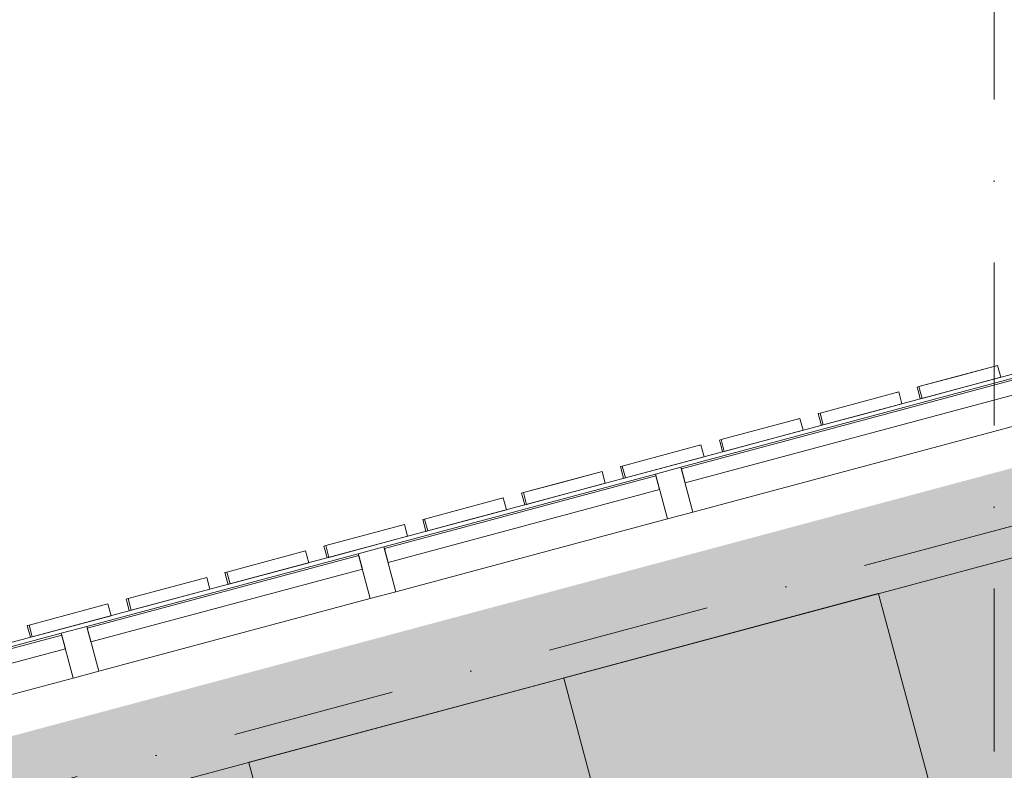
# Model space of a CAD drawing. Header units: millimetres. Extents: x -2530 to 151695, y -8763 to 71774.
# Tile 54 of 256: x 48649 to 51066, y 40724 to 42567. Entities that reach past the tile are written whole.
import ezdxf

# ---------------------------------------------------------------- set-up
doc = ezdxf.new("R2010")
doc.units = ezdxf.units.MM
doc.linetypes.add('RR_Level', pattern=[800, 400, -200, 0, -200])
for name, color, linetype, lineweight in [('A-AREA-____-PATT', 32, 'Continuous', 9), ('A-FLOR-____-OTLN', 192, 'Continuous', 18), ('A-GLAZ-CURT-MCUT', 52, 'Continuous', 13), ('A-GLAZ-CURT-OTLN', 52, 'Continuous', 13), ('A-GLAZ-CWMG-MCUT', 51, 'Continuous', 13), ('A-GLAZ-CWMG-OTLN', 51, 'Continuous', 13), ('A-WALL-____-OTLN', 113, 'Continuous', 18), ('I-FURN-____-OTLN', 30, 'Continuous', 13), ('S-GRID-____-OTLN', 1, 'Continuous', 9)]:
    doc.layers.add(name, color=color, linetype=linetype, lineweight=lineweight)

# ---------------------------------------------------------------- blocks, each defined once
blk = doc.blocks.new('System Panel - Triple glas-683257-plot_V2 Copy 1')
at = {"layer": 'A-GLAZ-CURT-MCUT', "color": 250, "lineweight": 9}
for p, q in [((345, 52.5), (-345, 52.5)), ((-345, 52.5), (-345, 17.5)), ((345, 17.5), (345, 52.5)), ((-345, 17.5), (345, 17.5))]:
    blk.add_line(p, q, dxfattribs=at)
blk = doc.blocks.new('System Panel - Triple glas-683258-plot_V2 Copy 1')
at = {"layer": 'A-GLAZ-CURT-MCUT', "color": 250, "lineweight": 9}
for p, q in [((436.25, 52.5), (-436.25, 52.5)), ((-436.25, 52.5), (-436.25, 17.5)), ((436.25, 17.5), (436.25, 52.5)), ((-436.25, 17.5), (436.25, 17.5))]:
    blk.add_line(p, q, dxfattribs=at)
blk = doc.blocks.new('Rectangular Mullion - 65 x 114mm-V180-plot_V2 Copy 1')
at = {"layer": 'A-GLAZ-CWMG-OTLN', "color": 250, "lineweight": 9}
for p, q in [((140041.2, 18327.7), (140707.7, 18506.3)), ((140070.7, 18217.6), (140737.2, 18396.2))]:
    blk.add_line(p, q, dxfattribs=at)
blk = doc.blocks.new('Rectangular Mullion - 65 x 114mm-V181-plot_V2 Copy 1')
at = {"layer": 'A-GLAZ-CWMG-OTLN', "color": 250, "lineweight": 9}
for p, q in [((128269, 15173.3), (129111.8, 15399.2)), ((128298.5, 15063.2), (129141.3, 15289))]:
    blk.add_line(p, q, dxfattribs=at)
blk = doc.blocks.new('Rectangular Mullion - 65 x 114mm-683247-plot_V2 Copy 1')
at = {"layer": 'A-GLAZ-CWMG-MCUT', "color": 250, "lineweight": 9}
for p, q in [((-32.5, 57), (32.5, 57)), ((-32.5, -57), (-32.5, 57)), ((32.5, 57), (32.5, -57)), ((32.5, -57), (-32.5, -57))]:
    blk.add_line(p, q, dxfattribs=at)
blk = doc.blocks.new('027_Gilde - ATC_FacadeModel_rvt-1-plot_V2 Copy 1')
at = {"layer": 'A-FLOR-____-OTLN', "color": 90}
for p, q in [((51592.2, 41832.3), (49116.1, 41168.8)), ((49116.1, 41168.8), (48630.7, 41038.8))]:
    blk.add_line(p, q, dxfattribs=at)
at = {"layer": 'A-WALL-____-OTLN', "color": 90}
for p, q in [((54910.2, 42271), (47955.5, 40407.5)), ((51049.6, 41718), (50856.4, 41666.2)), ((50953, 41692.1), (51049.6, 41718)), ((51049.6, 41718), (51045.4, 41716.8)), ((51049.6, 41718), (51045.4, 41716.8)), ((51049.6, 41718), (51057.4, 41689)), ((51049.6, 41718), (51057.4, 41689)), ((50953, 41692.1), (50856.4, 41666.2)), ((50864.2, 41637.2), (51057.4, 41689)), ((50960.8, 41663.1), (51057.4, 41689)), ((50613.8, 41601.2), (50807, 41653)), ((50807, 41653), (50710.4, 41627.1)), ((50807, 41653), (50802.7, 41651.8)), ((50807, 41653), (50802.7, 41651.8)), ((50807, 41653), (50814.7, 41624)), ((50807, 41653), (50814.7, 41624)), ((50856.4, 41666.2), (50852.2, 41665.1)), ((50856.4, 41666.2), (50852.2, 41665.1)), ((50854.6, 41656.3), (50852.2, 41665.1)), ((50854.6, 41656.3), (50860, 41636.1)), ((50856.4, 41666.2), (50864.2, 41637.2)), ((50864.2, 41637.2), (50856.4, 41666.2)), ((50960.8, 41663.1), (50864.2, 41637.2)), ((50613.8, 41601.2), (50710.4, 41627.1)), ((50621.5, 41572.2), (50814.7, 41624)), ((50718.1, 41598.1), (50814.7, 41624)), ((50814.7, 41624), (50810.4, 41622.8)), ((50810.4, 41622.8), (50814.7, 41624)), ((50864.2, 41637.2), (50860, 41636.1)), ((50864.2, 41637.2), (50860, 41636.1)), ((50613.8, 41601.2), (50609.5, 41600)), ((50613.8, 41601.2), (50609.5, 41600)), ((50611.8, 41591.2), (50609.5, 41600)), ((50613.8, 41601.2), (50621.5, 41572.2)), ((50621.5, 41572.2), (50613.8, 41601.2)), ((50621.5, 41572.2), (50718.1, 41598.1)), ((50564.3, 41587.9), (50371.1, 41536.2)), ((50371.1, 41536.2), (50564.3, 41587.9)), ((50564.3, 41587.9), (50559.9, 41586.8)), ((50564.3, 41587.9), (50559.9, 41586.8)), ((50564.3, 41587.9), (50572.1, 41559)), ((50564.3, 41587.9), (50572.1, 41559)), ((50611.8, 41591.2), (50617.2, 41571.1)), ((50621.5, 41572.2), (50618.2, 41571.3)), ((50621.5, 41572.2), (50618.2, 41571.3)), ((50378.9, 41507.2), (50572.1, 41559)), ((50378.9, 41507.2), (50572.1, 41559)), ((50321.6, 41522.9), (50128.4, 41471.2)), ((50128.4, 41471.2), (50321.6, 41522.9)), ((50321.6, 41522.9), (50317.2, 41521.7)), ((50321.6, 41522.9), (50317.2, 41521.7)), ((50321.6, 41522.9), (50329.4, 41493.9)), ((50321.6, 41522.9), (50329.4, 41493.9)), ((50371.1, 41536.2), (50366.8, 41535)), ((50371.1, 41536.2), (50366.8, 41535)), ((50369.1, 41526.2), (50366.8, 41535)), ((50369.1, 41526.2), (50374.5, 41506)), ((50371.1, 41536.2), (50378.9, 41507.2)), ((50378.9, 41507.2), (50371.1, 41536.2)), ((50378.9, 41507.2), (50374.5, 41506)), ((50378.9, 41507.2), (50374.5, 41506)), ((50136.2, 41442.2), (50329.4, 41493.9)), ((50136.2, 41442.2), (50329.4, 41493.9)), ((50079, 41457.9), (49885.8, 41406.1)), ((49982.4, 41432), (50079, 41457.9)), ((50079, 41457.9), (50086.7, 41428.9)), ((50079, 41457.9), (50086.7, 41428.9)), ((50128.4, 41471.2), (50124, 41470)), ((50128.4, 41471.2), (50124, 41470)), ((50126.4, 41461.2), (50124, 41470)), ((50126.4, 41461.2), (50131.8, 41441)), ((50128.4, 41471.2), (50136.2, 41442.2)), ((50136.2, 41442.2), (50128.4, 41471.2)), ((49982.4, 41432), (49885.8, 41406.1)), ((49893.5, 41377.2), (50086.7, 41428.9)), ((49990.1, 41403), (50086.7, 41428.9)), ((50136.2, 41442.2), (50131.8, 41441)), ((50136.2, 41442.2), (50131.8, 41441)), ((49885.8, 41406.1), (49881.3, 41404.9)), ((49885.8, 41406.1), (49881.3, 41404.9)), ((49883.7, 41396.1), (49881.3, 41404.9)), ((49885.8, 41406.1), (49893.5, 41377.2)), ((49893.5, 41377.2), (49885.8, 41406.1)), ((49990.1, 41403), (49893.5, 41377.2)), ((49836.3, 41392.9), (49643.1, 41341.1)), ((49739.7, 41367), (49836.3, 41392.9)), ((49836.3, 41392.9), (49831.8, 41391.7)), ((49836.3, 41392.9), (49831.8, 41391.7)), ((49836.3, 41392.9), (49844.1, 41363.9)), ((49836.3, 41392.9), (49844.1, 41363.9)), ((49883.7, 41396.1), (49889.1, 41376)), ((49739.7, 41367), (49643.1, 41341.1)), ((49650.9, 41312.1), (49844.1, 41363.9)), ((49747.5, 41338), (49844.1, 41363.9)), ((49844.1, 41363.9), (49841.3, 41363.2)), ((49841.3, 41363.2), (49844.1, 41363.9)), ((49893.5, 41377.2), (49889.1, 41376)), ((49893.5, 41377.2), (49889.1, 41376)), ((49643.1, 41341.1), (49638.6, 41339.9)), ((49643.1, 41341.1), (49638.6, 41339.9)), ((49641, 41331.1), (49638.6, 41339.9)), ((49641, 41331.1), (49646.4, 41310.9)), ((49643.1, 41341.1), (49650.9, 41312.1)), ((49650.9, 41312.1), (49643.1, 41341.1)), ((49747.5, 41338), (49650.9, 41312.1)), ((49593.6, 41327.9), (49400.4, 41276.1)), ((49400.4, 41276.1), (49593.6, 41327.9)), ((49593.6, 41327.9), (49601.4, 41298.9)), ((49593.6, 41327.9), (49601.4, 41298.9)), ((49650.9, 41312.1), (49646.4, 41310.9)), ((49650.9, 41312.1), (49646.4, 41310.9)), ((49408.2, 41247.1), (49601.4, 41298.9)), ((49408.2, 41247.1), (49601.4, 41298.9)), ((49351, 41262.8), (49157.8, 41211.1)), ((49351, 41262.8), (49254.4, 41236.9)), ((49347.6, 41261.9), (49351, 41262.8)), ((49347.6, 41261.9), (49351, 41262.8)), ((49351, 41262.8), (49358.7, 41233.9)), ((49351, 41262.8), (49358.7, 41233.9)), ((49400.4, 41276.1), (49395.9, 41274.9)), ((49400.4, 41276.1), (49395.9, 41274.9)), ((49398.2, 41266), (49395.9, 41274.9)), ((49398.2, 41266), (49403.6, 41245.9)), ((49400.4, 41276.1), (49408.2, 41247.1)), ((49408.2, 41247.1), (49400.4, 41276.1)), ((49254.4, 41236.9), (49157.8, 41211.1)), ((49165.6, 41182.1), (49358.7, 41233.9)), ((49358.7, 41233.9), (49262.1, 41208)), ((49408.2, 41247.1), (49403.6, 41245.9)), ((49408.2, 41247.1), (49403.6, 41245.9)), ((49154.5, 41210.2), (49153.2, 41209.8)), ((49154.5, 41210.2), (49153.2, 41209.8)), ((49157.9, 41192.2), (49153.2, 41209.8)), ((49154.5, 41210.2), (49157.8, 41211.1)), ((49154.5, 41210.2), (49157.8, 41211.1)), ((49165.6, 41182.1), (49157.8, 41211.1)), ((49165.6, 41182.1), (49157.8, 41211.1)), ((49108.3, 41197.8), (48915.1, 41146)), ((48915.1, 41146), (49108.3, 41197.8)), ((49108.3, 41197.8), (49116.1, 41168.8)), ((49108.3, 41197.8), (49116.1, 41168.8)), ((49157.9, 41192.2), (49160.9, 41180.8)), ((49262.1, 41208), (49165.6, 41182.1)), ((48922.9, 41117.1), (49116.1, 41168.8)), ((48922.9, 41117.1), (49116.1, 41168.8)), ((49162.2, 41181.2), (49160.9, 41180.8)), ((49162.2, 41181.2), (49160.9, 41180.8)), ((49162.2, 41181.2), (49165.6, 41182.1)), ((49162.2, 41181.2), (49165.6, 41182.1)), ((48915.1, 41146), (48910.4, 41144.8)), ((48915.1, 41146), (48910.4, 41144.8)), ((48912.8, 41136), (48910.4, 41144.8)), ((48915.1, 41146), (48922.9, 41117.1)), ((48922.9, 41117.1), (48915.1, 41146)), ((48865.6, 41132.8), (48672.5, 41081)), ((48672.5, 41081), (48865.6, 41132.8)), ((48865.6, 41132.8), (48873.4, 41103.8)), ((48865.6, 41132.8), (48873.4, 41103.8)), ((48912.8, 41136), (48918.2, 41115.8)), ((48922.9, 41117.1), (48918.2, 41115.8)), ((48922.9, 41117.1), (48918.2, 41115.8)), ((48680.2, 41052), (48873.4, 41103.8)), ((48680.2, 41052), (48873.4, 41103.8)), ((48672.5, 41081), (48667.7, 41079.8)), ((48672.5, 41081), (48667.7, 41079.8)), ((48670.1, 41070.9), (48667.7, 41079.8)), ((48670.1, 41070.9), (48675.5, 41050.8)), ((48672.5, 41081), (48680.2, 41052)), ((48680.2, 41052), (48672.5, 41081)), ((48680.2, 41052), (48675.5, 41050.8)), ((48680.2, 41052), (48675.5, 41050.8))]:
    blk.add_line(p, q, dxfattribs=at)
at = {"layer": 'A-GLAZ-CURT-OTLN', "color": 90, "lineweight": 18, "rotation": 14.99999999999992}
for name, p in [('System Panel - Triple glas-683258-plot_V2 Copy 1', (50708.6, 41526.2)), ('System Panel - Triple glas-683257-plot_V2 Copy 1', (49891.2, 41307.2)), ('System Panel - Triple glas-683257-plot_V2 Copy 1', (49161.9, 41111.7)), ('System Panel - Triple glas-683258-plot_V2 Copy 1', (48344.5, 40892.7))]:
    blk.add_blockref(name, p, dxfattribs=at)
at = {"layer": 'A-GLAZ-CWMG-OTLN', "color": 90, "lineweight": 18, "rotation": 180}
for name, p in [('Rectangular Mullion - 65 x 114mm-V181-plot_V2 Copy 1', (179413.7, 56757.4)), ('Rectangular Mullion - 65 x 114mm-V180-plot_V2 Copy 1', (190280.4, 59669.1)), ('Rectangular Mullion - 65 x 114mm-V180-plot_V2 Copy 1', (189551.1, 59473.7)), ('Rectangular Mullion - 65 x 114mm-V181-plot_V2 Copy 1', (177049.6, 56123.9))]:
    blk.add_blockref(name, p, dxfattribs=at)
at = {"layer": 'A-GLAZ-CWMG-OTLN', "color": 90, "lineweight": 18, "extrusion": (0, 0, -1), "rotation": 165.0000000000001}
for p in [(-50255.8, 41404.9), (-49526.5, 41209.4), (-48797.2, 41014)]:
    blk.add_blockref('Rectangular Mullion - 65 x 114mm-683247-plot_V2 Copy 1', p, dxfattribs=at)
blk = doc.blocks.new('NLRS_82_FU_UN_82_cc_mod_tafel_GEN - tafel 1800 x 800-6015189-plot_V2 Copy 1')
at = {"layer": 'I-FURN-____-OTLN', "color": 9}
for p, q in [((-842.1, 412), (-842.1, -386)), ((956.9, 413), (-841.1, 413)), ((957.9, -386), (957.9, 412)), ((-841.1, -387), (956.9, -387))]:
    blk.add_line(p, q, dxfattribs=at)
for centre, start, end in [((-841.1, 412), 90, 180), ((956.9, 412), 0, 90), ((-841.1, -386), 180, 270), ((956.9, -386), 270, 360)]:
    blk.add_arc(centre, 1, start, end, dxfattribs=at)
blk = doc.blocks.new('NLRS_82_FU_UN_82_cc_mod_tafel_GEN - tafel 1800 x 800-6015408-plot_V2 Copy 1')
at = {"layer": 'I-FURN-____-OTLN', "color": 9}
for p, q in [((956.9, 387), (-841.1, 387)), ((-842.1, 386), (-842.1, -412)), ((957.9, -412), (957.9, 386)), ((-841.1, -413), (956.9, -413))]:
    blk.add_line(p, q, dxfattribs=at)
for centre, start, end in [((-841.1, 386), 90, 180), ((956.9, 386), 0, 90), ((-841.1, -412), 180, 270), ((956.9, -412), 270, 0)]:
    blk.add_arc(centre, 1, start, end, dxfattribs=at)

msp = doc.modelspace()

# ---------------------------------------------------------------- hatches: boundary and pattern name
at = {"layer": 'A-AREA-____-PATT', "transparency": 33554509}
msp.add_hatch(color=254, dxfattribs=at).paths.add_polyline_path([(49967.8559, 32897.448), (51875.5594, 33408.6156), (51357.9213, 35340.4672), (54497.1803, 36181.6291), (55014.8184, 34249.7775), (57019.1145, 34786.827), (56910.281, 35192.9988), (56958.5773, 35205.9398), (56690.9584, 36204.7071), (56642.6622, 36191.7661), (55502.9525, 40445.2205), (55551.2488, 40458.1614), (55283.6299, 41456.9287), (55235.3336, 41443.9878), (55065.0307, 42079.567), (54968.4381, 42053.6851), (54890.7924, 42343.4628), (54987.385, 42369.3447), (54951.797, 42502.1609), (47900.5383, 40612.7825), (48146.2875, 39695.6339), (48097.9912, 39682.693), (48365.6101, 38683.9257), (48413.9064, 38696.8666), (48811.7112, 37212.2386), (48763.415, 37199.2977), (49031.0339, 36200.5304), (49079.3301, 36213.4713), (49500.817, 34640.4611), (49452.5207, 34627.5202), (49720.1396, 33628.7529), (49768.4358, 33641.6938), (49960.7122, 32924.1088)])

# ---------------------------------------------------------------- linework, layer by layer
at = {"layer": 'S-GRID-____-OTLN', "linetype": 'RR_Level'}
for p, q in [((51041.4834, 70774.2271), (51041.4834, -6763.3674)), ((88205.4064, 51270.0868), (-68.3933, 27617.1934))]:
    msp.add_line(p, q, dxfattribs=at)

# ---------------------------------------------------------------- block references
at = {"lineweight": 5}
msp.add_blockref('027_Gilde - ATC_FacadeModel_rvt-1-plot_V2 Copy 1', (0, 0), dxfattribs=at)
at = {"layer": 'I-FURN-____-OTLN', "color": 9}
for name, p, rotation in [('NLRS_82_FU_UN_82_cc_mod_tafel_GEN - tafel 1800 x 800-6015408-plot_V2 Copy 1', (50606.3612, 40126.1041), 105.0047211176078), ('NLRS_82_FU_UN_82_cc_mod_tafel_GEN - tafel 1800 x 800-6015189-plot_V2 Copy 1', (49858.6966, 39925.7019), 105.0047211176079)]:
    msp.add_blockref(name, p, dxfattribs=dict(at, rotation=rotation))

doc.saveas('drawing.dxf')
